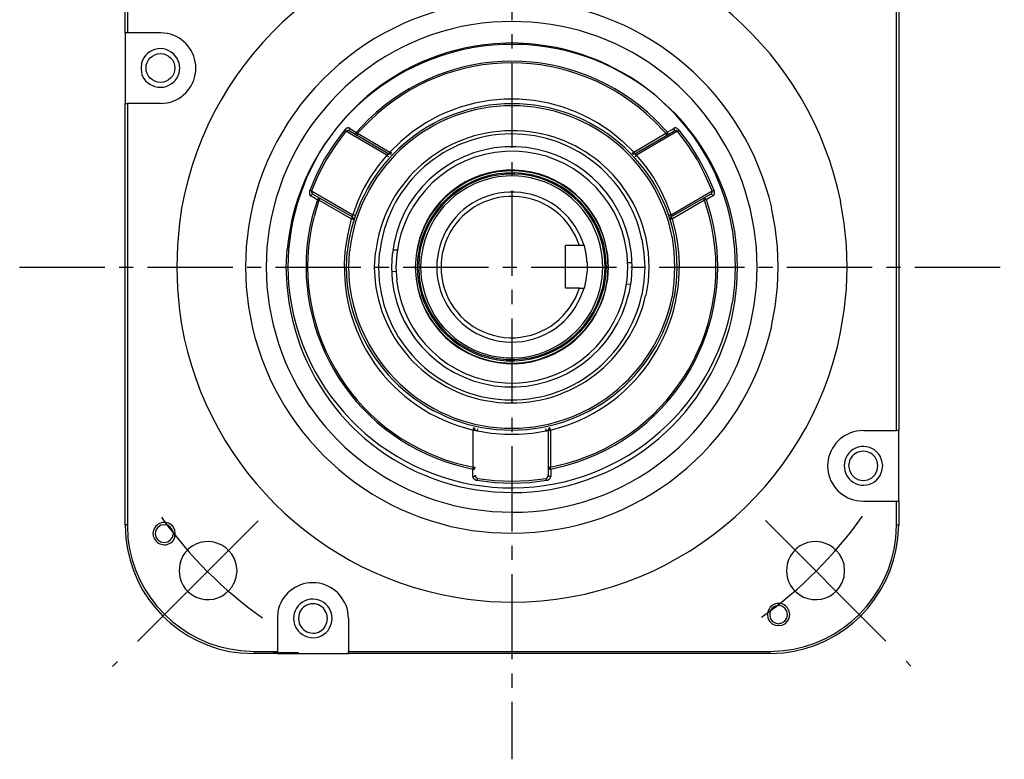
# Model space of a CAD drawing. Header units: millimetres. Extents: x 32137 to 34250, y 9840 to 11020.
# Tile 25 of 50: x 32439 to 32549, y 10283 to 10366. Entities that reach past the tile are written whole.
import ezdxf

# ---------------------------------------------------------------- set-up
doc = ezdxf.new("R2010")
doc.units = ezdxf.units.MM
doc.linetypes.add('CENTER2', pattern=[28.575, 19.05, -3.175, 3.175, -3.175])
doc.layers.add('Center', color=1, linetype='CENTER2')
doc.layers.add('Z_entity', color=7, linetype='Continuous')

msp = doc.modelspace()

# ---------------------------------------------------------------- linework, layer by layer
at = {"layer": 'Center', "ltscale": 0.5}
for p, q in [((32494.25, 10418.32), (32494.25, 10283.32)), ((32439.25, 10338.32), (32549.25, 10338.32))]:
    msp.add_line(p, q, dxfattribs=at)
at = {"layer": 'Center'}
for p, q in [((32465.89, 10309.97), (32449.62, 10293.71)), ((32522.57, 10310), (32538.83, 10293.73))]:
    msp.add_line(p, q, dxfattribs=at)
for centre, start, end in [((32494.21, 10338.28), 215.483, 234.5846), ((32494.25, 10338.32), 305.483, 324.5846)]:
    msp.add_arc(centre, 48.05, start, end, dxfattribs=at)
at = {"layer": 'Z_entity', "color": 7}
for p, q in [((32451.04, 10364.51), (32451.04, 10367.14)), ((32451.3, 10367.14), (32451.3, 10364.51)), ((32537.2, 10320.08), (32537.2, 10367.14)), ((32537.46, 10367.14), (32537.46, 10320.08)), ((32494.25, 10365.78), (32492.09, 10365.7)), ((32496.37, 10365.7), (32494.25, 10365.78)), ((32451.04, 10364.51), (32451.04, 10356.59)), ((32451.3, 10364.51), (32451.04, 10364.51)), ((32454.98, 10364.51), (32451.3, 10364.51)), ((32455.74, 10364.43), (32454.98, 10364.51)), ((32494.25, 10363.37), (32492.26, 10363.28)), ((32496.2, 10363.28), (32494.25, 10363.37)), ((32452.86, 10361.12), (32452.82, 10360.57)), ((32457.06, 10361.12), (32456.84, 10361.63)), ((32457.14, 10360.57), (32457.06, 10361.12)), ((32452.82, 10360.57), (32452.86, 10359.98)), ((32456.84, 10359.47), (32457.06, 10359.98)), ((32457.06, 10359.98), (32457.14, 10360.57)), ((32451.04, 10309.53), (32451.04, 10356.59)), ((32451.04, 10356.59), (32451.3, 10356.59)), ((32454.98, 10356.59), (32451.3, 10356.59)), ((32451.3, 10356.59), (32451.3, 10309.53)), ((32454.98, 10356.59), (32455.74, 10356.68)), ((32478.24, 10354.81), (32476.88, 10353.41)), ((32478.36, 10354.69), (32477.01, 10353.29)), ((32511.45, 10353.29), (32510.09, 10354.69)), ((32511.62, 10353.41), (32510.26, 10354.81)), ((32475.53, 10353.63), (32474.38, 10352.06)), ((32475.69, 10353.5), (32474.55, 10351.93)), ((32475.65, 10353.5), (32475.53, 10353.63)), ((32475.57, 10353.63), (32475.53, 10353.63)), ((32475.61, 10353.67), (32475.57, 10353.67)), ((32475.57, 10353.67), (32475.57, 10353.63)), ((32475.65, 10353.71), (32475.61, 10353.71)), ((32475.61, 10353.71), (32475.61, 10353.67)), ((32475.69, 10353.75), (32475.65, 10353.75)), ((32475.65, 10353.75), (32475.65, 10353.71)), ((32475.69, 10353.5), (32475.65, 10353.5)), ((32475.74, 10353.8), (32475.69, 10353.75)), ((32480.27, 10350.83), (32475.69, 10353.5)), ((32475.74, 10353.5), (32475.69, 10353.5)), ((32475.78, 10353.8), (32475.74, 10353.8)), ((32475.78, 10353.54), (32475.74, 10353.5)), ((32475.91, 10353.84), (32475.78, 10353.84)), ((32475.78, 10353.84), (32475.78, 10353.8)), ((32476.08, 10353.54), (32475.78, 10353.54)), ((32476.03, 10353.88), (32475.91, 10353.88)), ((32475.91, 10353.88), (32475.91, 10353.84)), ((32476.08, 10353.84), (32476.03, 10353.88)), ((32476.12, 10353.84), (32476.03, 10353.71)), ((32476.03, 10353.71), (32476.08, 10353.58)), ((32476.12, 10353.84), (32476.08, 10353.84)), ((32476.08, 10353.58), (32476.16, 10353.5)), ((32476.12, 10353.5), (32476.08, 10353.54)), ((32476.12, 10353.84), (32476.33, 10353.71)), ((32476.16, 10353.5), (32476.12, 10353.5)), ((32476.16, 10353.5), (32480.48, 10351)), ((32476.33, 10353.71), (32476.75, 10353.46)), ((32476.75, 10353.46), (32476.88, 10353.41)), ((32476.88, 10353.41), (32476.8, 10353.29)), ((32476.8, 10353.29), (32476.84, 10353.16)), ((32476.88, 10353.37), (32476.88, 10353.41)), ((32476.92, 10353.37), (32476.88, 10353.37)), ((32476.92, 10353.33), (32476.92, 10353.37)), ((32476.97, 10353.33), (32476.92, 10353.33)), ((32476.97, 10353.29), (32476.97, 10353.33)), ((32477.01, 10353.29), (32476.97, 10353.29)), ((32477.01, 10353.25), (32476.97, 10353.2)), ((32476.97, 10353.2), (32476.97, 10353.16)), ((32477.01, 10353.29), (32480.61, 10351.17)), ((32477.01, 10353.29), (32477.01, 10353.25)), ((32507.85, 10351.17), (32511.45, 10353.29)), ((32507.97, 10351), (32512.34, 10353.5)), ((32512.76, 10353.5), (32508.18, 10350.83)), ((32511.49, 10353.25), (32511.45, 10353.29)), ((32511.45, 10353.29), (32511.49, 10353.29)), ((32511.49, 10353.29), (32511.62, 10353.41)), ((32511.49, 10353.2), (32511.49, 10353.25)), ((32511.53, 10353.16), (32511.49, 10353.2)), ((32511.62, 10353.41), (32511.66, 10353.46)), ((32511.66, 10353.29), (32511.62, 10353.41)), ((32511.66, 10353.46), (32512.08, 10353.67)), ((32511.66, 10353.16), (32511.66, 10353.29)), ((32512.08, 10353.67), (32512.38, 10353.84)), ((32512.34, 10353.5), (32512.42, 10353.58)), ((32512.38, 10353.5), (32512.34, 10353.5)), ((32512.42, 10353.71), (32512.38, 10353.84)), ((32512.42, 10353.84), (32512.38, 10353.84)), ((32512.42, 10353.54), (32512.38, 10353.54)), ((32512.38, 10353.54), (32512.38, 10353.5)), ((32512.55, 10353.88), (32512.42, 10353.88)), ((32512.42, 10353.88), (32512.42, 10353.84)), ((32512.42, 10353.58), (32512.42, 10353.71)), ((32512.67, 10353.54), (32512.42, 10353.54)), ((32512.55, 10353.84), (32512.55, 10353.88)), ((32512.67, 10353.84), (32512.55, 10353.84)), ((32512.67, 10353.8), (32512.67, 10353.84)), ((32512.72, 10353.8), (32512.67, 10353.8)), ((32512.72, 10353.54), (32512.67, 10353.54)), ((32512.76, 10353.75), (32512.72, 10353.8)), ((32512.72, 10353.5), (32512.72, 10353.54)), ((32512.76, 10353.5), (32512.72, 10353.5)), ((32512.8, 10353.75), (32512.76, 10353.75)), ((32513.95, 10351.93), (32512.76, 10353.5)), ((32512.84, 10353.5), (32512.76, 10353.5)), ((32512.8, 10353.71), (32512.8, 10353.75)), ((32512.84, 10353.71), (32512.8, 10353.71)), ((32512.93, 10353.63), (32512.84, 10353.71)), ((32512.89, 10353.54), (32512.84, 10353.54)), ((32512.84, 10353.54), (32512.84, 10353.5)), ((32512.93, 10353.58), (32512.89, 10353.58)), ((32512.89, 10353.58), (32512.89, 10353.54)), ((32512.93, 10353.63), (32512.93, 10353.58)), ((32514.11, 10352.06), (32512.93, 10353.63)), ((32476.84, 10353.16), (32476.88, 10353.08)), ((32476.92, 10353.08), (32476.88, 10353.08)), ((32476.97, 10353.16), (32476.92, 10353.12)), ((32476.92, 10353.12), (32476.92, 10353.08)), ((32481.84, 10352.36), (32480.61, 10351.17)), ((32507.85, 10351.17), (32506.62, 10352.36)), ((32511.53, 10353.08), (32511.53, 10353.16)), ((32511.57, 10353.08), (32511.53, 10353.08)), ((32511.57, 10353.08), (32511.66, 10353.16)), ((32474.38, 10352.06), (32473.32, 10350.41)), ((32474.55, 10351.93), (32473.49, 10350.32)), ((32480.52, 10351), (32480.48, 10351)), ((32480.48, 10351), (32480.65, 10350.96)), ((32480.48, 10351), (32480.48, 10350.96)), ((32480.57, 10351.09), (32480.52, 10351.04)), ((32480.52, 10351.04), (32480.52, 10351)), ((32480.61, 10351.17), (32480.57, 10351.13)), ((32480.57, 10351.13), (32480.57, 10351.09)), ((32480.65, 10351.17), (32480.61, 10351.17)), ((32480.78, 10351.04), (32480.65, 10351.17)), ((32480.65, 10350.96), (32480.78, 10351.04)), ((32507.68, 10351.04), (32507.72, 10351.04)), ((32507.68, 10351.04), (32507.8, 10350.96)), ((32507.72, 10351.04), (32507.72, 10351.09)), ((32507.72, 10351.09), (32507.76, 10351.09)), ((32507.76, 10351.09), (32507.8, 10351.13)), ((32507.8, 10351.13), (32507.8, 10351.17)), ((32507.8, 10351.17), (32507.85, 10351.17)), ((32507.8, 10350.96), (32507.97, 10351)), ((32507.89, 10351.17), (32507.85, 10351.17)), ((32507.89, 10351.13), (32507.89, 10351.17)), ((32507.93, 10351.09), (32507.89, 10351.13)), ((32507.93, 10351), (32507.93, 10351.09)), ((32507.97, 10351), (32507.93, 10351)), ((32507.97, 10350.96), (32507.97, 10351)), ((32514.96, 10350.32), (32513.95, 10351.93)), ((32515.13, 10350.41), (32514.11, 10352.06)), ((32473.32, 10350.41), (32472.43, 10348.67)), ((32473.49, 10350.32), (32472.6, 10348.59)), ((32480.27, 10350.83), (32479.3, 10349.64)), ((32480.31, 10350.83), (32480.27, 10350.83)), ((32480.35, 10350.75), (32480.27, 10350.83)), ((32480.4, 10350.87), (32480.31, 10350.87)), ((32480.31, 10350.87), (32480.31, 10350.83)), ((32480.4, 10350.75), (32480.35, 10350.75)), ((32480.44, 10350.92), (32480.4, 10350.92)), ((32480.4, 10350.92), (32480.4, 10350.87)), ((32480.4, 10350.7), (32480.4, 10350.75)), ((32480.44, 10350.7), (32480.4, 10350.7)), ((32480.48, 10350.96), (32480.44, 10350.96)), ((32480.44, 10350.96), (32480.44, 10350.92)), ((32480.44, 10350.66), (32480.44, 10350.7)), ((32480.48, 10350.66), (32480.44, 10350.66)), ((32508.02, 10350.96), (32507.97, 10350.96)), ((32508.06, 10350.92), (32508.02, 10350.96)), ((32508.06, 10350.7), (32508.02, 10350.7)), ((32508.02, 10350.7), (32508.02, 10350.66)), ((32508.1, 10350.92), (32508.06, 10350.92)), ((32508.1, 10350.75), (32508.06, 10350.7)), ((32508.1, 10350.87), (32508.1, 10350.92)), ((32508.14, 10350.87), (32508.1, 10350.87)), ((32508.18, 10350.83), (32508.1, 10350.75)), ((32508.14, 10350.83), (32508.14, 10350.87)), ((32508.18, 10350.83), (32508.14, 10350.83)), ((32509.16, 10349.64), (32508.18, 10350.83)), ((32515.85, 10348.59), (32514.96, 10350.32)), ((32516.06, 10348.67), (32515.13, 10350.41)), ((32479.3, 10349.64), (32478.41, 10348.37)), ((32510.05, 10348.37), (32509.16, 10349.64)), ((32472.43, 10348.67), (32471.67, 10346.89)), ((32472.6, 10348.59), (32471.84, 10346.85)), ((32478.41, 10348.37), (32477.64, 10347.02)), ((32510.81, 10347.02), (32510.05, 10348.37)), ((32516.61, 10346.85), (32515.85, 10348.59)), ((32516.83, 10346.89), (32516.06, 10348.67)), ((32471.67, 10346.89), (32471.63, 10346.85)), ((32471.63, 10346.85), (32471.63, 10346.43)), ((32471.75, 10346.89), (32471.67, 10346.89)), ((32471.75, 10346.85), (32471.75, 10346.89)), ((32471.84, 10346.85), (32471.75, 10346.85)), ((32471.84, 10346.85), (32476.46, 10344.18)), ((32471.84, 10346.85), (32471.84, 10346.68)), ((32471.84, 10346.68), (32471.88, 10346.68)), ((32471.88, 10346.68), (32471.88, 10346.59)), ((32477.64, 10347.02), (32477.01, 10345.62)), ((32511.49, 10345.62), (32510.81, 10347.02)), ((32512.04, 10344.18), (32516.61, 10346.85)), ((32516.57, 10346.64), (32516.61, 10346.68)), ((32516.57, 10346.55), (32516.57, 10346.64)), ((32516.7, 10346.85), (32516.61, 10346.85)), ((32516.61, 10346.68), (32516.61, 10346.85)), ((32516.74, 10346.89), (32516.7, 10346.85)), ((32516.83, 10346.89), (32516.74, 10346.89)), ((32516.83, 10346.76), (32516.83, 10346.89)), ((32516.87, 10346.76), (32516.83, 10346.76)), ((32516.87, 10346.51), (32516.87, 10346.76)), ((32471.63, 10346.43), (32471.67, 10346.38)), ((32471.67, 10346.38), (32471.67, 10346.34)), ((32471.67, 10346.34), (32471.71, 10346.34)), ((32471.71, 10346.34), (32471.71, 10346.3)), ((32471.71, 10346.3), (32471.75, 10346.3)), ((32471.8, 10346.38), (32471.75, 10346.3)), ((32472.05, 10346.13), (32471.75, 10346.3)), ((32471.92, 10346.47), (32471.8, 10346.38)), ((32471.88, 10346.59), (32471.92, 10346.59)), ((32471.92, 10346.59), (32471.92, 10346.51)), ((32471.92, 10346.51), (32471.97, 10346.51)), ((32472.05, 10346.43), (32471.92, 10346.47)), ((32472.52, 10345.83), (32471.92, 10343.97)), ((32471.97, 10346.51), (32472.05, 10346.43)), ((32476.41, 10343.93), (32472.05, 10346.43)), ((32472.09, 10346.09), (32472.05, 10346.13)), ((32472.26, 10346), (32472.09, 10346.09)), ((32472.69, 10345.79), (32472.14, 10343.93)), ((32472.31, 10345.96), (32472.26, 10346)), ((32472.39, 10345.92), (32472.31, 10345.96)), ((32472.43, 10345.87), (32472.39, 10345.92)), ((32472.52, 10345.83), (32472.43, 10345.87)), ((32472.56, 10345.96), (32472.52, 10345.83)), ((32472.6, 10345.83), (32472.52, 10345.83)), ((32472.69, 10346), (32472.56, 10345.96)), ((32472.64, 10345.79), (32472.6, 10345.83)), ((32472.69, 10345.79), (32472.64, 10345.79)), ((32472.81, 10346), (32472.69, 10346)), ((32472.73, 10345.83), (32472.69, 10345.79)), ((32476.29, 10343.71), (32472.69, 10345.79)), ((32472.81, 10345.96), (32472.73, 10345.87)), ((32472.73, 10345.87), (32472.73, 10345.83)), ((32472.81, 10346), (32472.81, 10345.96)), ((32477.01, 10345.62), (32476.46, 10344.18)), ((32512.04, 10344.18), (32511.49, 10345.62)), ((32516.4, 10346.43), (32512.04, 10343.93)), ((32515.77, 10345.79), (32512.17, 10343.71)), ((32515.64, 10345.96), (32515.64, 10346)), ((32515.77, 10346), (32515.64, 10346)), ((32515.68, 10345.96), (32515.64, 10345.96)), ((32515.68, 10345.92), (32515.68, 10345.96)), ((32515.72, 10345.87), (32515.68, 10345.92)), ((32515.72, 10345.83), (32515.72, 10345.87)), ((32515.77, 10345.79), (32515.72, 10345.83)), ((32515.89, 10345.96), (32515.77, 10346)), ((32516.32, 10343.93), (32515.77, 10345.79)), ((32515.81, 10345.79), (32515.77, 10345.79)), ((32515.85, 10345.83), (32515.81, 10345.79)), ((32515.98, 10345.83), (32515.85, 10345.83)), ((32515.98, 10345.83), (32515.89, 10345.96)), ((32516.06, 10345.92), (32515.98, 10345.83)), ((32516.53, 10343.97), (32515.98, 10345.83)), ((32516.49, 10346.17), (32516.06, 10345.92)), ((32516.53, 10346.47), (32516.4, 10346.43)), ((32516.4, 10346.43), (32516.44, 10346.47)), ((32516.44, 10346.47), (32516.49, 10346.47)), ((32516.49, 10346.47), (32516.49, 10346.51)), ((32516.49, 10346.51), (32516.53, 10346.51)), ((32516.74, 10346.3), (32516.49, 10346.17)), ((32516.53, 10346.51), (32516.53, 10346.55)), ((32516.53, 10346.55), (32516.57, 10346.55)), ((32516.66, 10346.38), (32516.53, 10346.47)), ((32516.74, 10346.3), (32516.66, 10346.38)), ((32516.74, 10346.3), (32516.74, 10346.34)), ((32516.74, 10346.34), (32516.78, 10346.34)), ((32516.78, 10346.34), (32516.78, 10346.38)), ((32516.78, 10346.38), (32516.83, 10346.38)), ((32516.83, 10346.38), (32516.83, 10346.51)), ((32516.83, 10346.51), (32516.87, 10346.51)), ((32531.36, 10343.25), (32530.97, 10345.66)), ((32521.32, 10342.61), (32520.89, 10344.73)), ((32523.65, 10342.78), (32523.26, 10344.94)), ((32476.29, 10343.71), (32475.91, 10342.06)), ((32476.33, 10343.76), (32476.29, 10343.71)), ((32476.33, 10343.71), (32476.29, 10343.71)), ((32476.41, 10343.88), (32476.33, 10343.8)), ((32476.33, 10343.8), (32476.33, 10343.76)), ((32476.37, 10343.67), (32476.33, 10343.71)), ((32476.46, 10343.67), (32476.37, 10343.67)), ((32476.46, 10344.1), (32476.41, 10344.1)), ((32476.41, 10344.1), (32476.41, 10343.93)), ((32476.41, 10343.93), (32476.41, 10343.88)), ((32476.54, 10343.8), (32476.41, 10343.93)), ((32476.5, 10344.18), (32476.46, 10344.18)), ((32476.46, 10344.18), (32476.46, 10344.1)), ((32476.5, 10343.63), (32476.46, 10343.67)), ((32476.54, 10344.14), (32476.5, 10344.18)), ((32476.54, 10343.63), (32476.5, 10343.63)), ((32476.63, 10344.14), (32476.54, 10344.14)), ((32476.54, 10343.63), (32476.54, 10343.8)), ((32476.63, 10344.1), (32476.63, 10344.14)), ((32476.67, 10344.1), (32476.63, 10344.1)), ((32511.83, 10344.1), (32511.79, 10344.1)), ((32511.87, 10344.14), (32511.83, 10344.1)), ((32511.95, 10344.14), (32511.87, 10344.14)), ((32512, 10344.18), (32511.95, 10344.14)), ((32512.04, 10343.93), (32511.95, 10343.8)), ((32511.95, 10343.8), (32511.95, 10343.63)), ((32512, 10343.63), (32511.95, 10343.63)), ((32512.04, 10344.18), (32512, 10344.18)), ((32512.08, 10343.67), (32512, 10343.67)), ((32512, 10343.67), (32512, 10343.63)), ((32512.04, 10343.93), (32512.04, 10344.18)), ((32512.04, 10343.88), (32512.04, 10343.93)), ((32512.08, 10343.88), (32512.04, 10343.88)), ((32512.08, 10343.84), (32512.08, 10343.88)), ((32512.17, 10343.76), (32512.08, 10343.84)), ((32512.12, 10343.71), (32512.08, 10343.67)), ((32512.17, 10343.71), (32512.12, 10343.71)), ((32512.17, 10343.71), (32512.17, 10343.76)), ((32512.59, 10342.06), (32512.17, 10343.71)), ((32518.94, 10342.27), (32518.56, 10344.18)), ((32457.1, 10343.25), (32456.89, 10340.79)), ((32464.81, 10342.78), (32464.55, 10340.58)), ((32467.14, 10342.61), (32466.88, 10340.5)), ((32469.55, 10342.27), (32469.3, 10340.28)), ((32501.36, 10341.81), (32500.77, 10342.82)), ((32501.87, 10341.85), (32501.32, 10342.87)), ((32519.16, 10340.28), (32518.94, 10342.27)), ((32519.37, 10340.33), (32519.16, 10342.27)), ((32521.57, 10340.5), (32521.32, 10342.61)), ((32523.9, 10340.58), (32523.65, 10342.78)), ((32531.61, 10340.79), (32531.36, 10343.25)), ((32501.79, 10340.75), (32501.36, 10341.81)), ((32502.3, 10340.75), (32501.87, 10341.85)), ((32507.13, 10339.77), (32506.87, 10341.22)), ((32507.59, 10339.86), (32507.34, 10341.34)), ((32509.03, 10339.9), (32508.78, 10341.43)), ((32509.5, 10339.94), (32509.24, 10341.55)), ((32512.38, 10340.03), (32512.17, 10341.68)), ((32512.63, 10340.03), (32512.42, 10341.72)), ((32456.89, 10340.79), (32456.8, 10338.33)), ((32464.55, 10340.58), (32464.47, 10338.33)), ((32466.88, 10340.5), (32466.8, 10338.33)), ((32469.09, 10340.33), (32469, 10338.33)), ((32469.3, 10340.28), (32469.21, 10338.33)), ((32475.82, 10340.03), (32475.74, 10338.33)), ((32476.08, 10340.03), (32475.99, 10338.33)), ((32480.95, 10340.24), (32481.41, 10340.24)), ((32486.03, 10340.07), (32485.86, 10338.93)), ((32486.5, 10340.07), (32486.33, 10338.93)), ((32501.79, 10340.75), (32500.22, 10340.75)), ((32500.22, 10335.96), (32500.22, 10340.75)), ((32502.3, 10340.75), (32501.79, 10340.75)), ((32502.3, 10340.75), (32502.3, 10340.62)), ((32502.3, 10340.62), (32502.34, 10340.62)), ((32502.34, 10340.62), (32502.34, 10340.5)), ((32502.34, 10340.5), (32502.38, 10340.45)), ((32502.38, 10340.45), (32502.38, 10340.33)), ((32502.38, 10340.33), (32502.42, 10340.28)), ((32502.42, 10340.28), (32502.42, 10340.11)), ((32502.42, 10340.11), (32502.47, 10340.11)), ((32502.47, 10340.11), (32502.47, 10339.94)), ((32504.33, 10339.56), (32504.12, 10340.79)), ((32504.58, 10339.61), (32504.37, 10340.83)), ((32504.71, 10339.61), (32504.5, 10340.88)), ((32504.97, 10339.65), (32504.71, 10340.92)), ((32504.92, 10339.65), (32504.71, 10340.92)), ((32512.46, 10338.33), (32512.38, 10340.03)), ((32512.72, 10338.33), (32512.63, 10340.03)), ((32519.24, 10338.33), (32519.16, 10340.28)), ((32519.45, 10338.33), (32519.37, 10340.33)), ((32521.66, 10338.33), (32521.57, 10340.5)), ((32523.98, 10338.33), (32523.9, 10340.58)), ((32531.69, 10338.33), (32531.61, 10340.79)), ((32478.96, 10339.94), (32478.87, 10338.33)), ((32479.42, 10339.9), (32479.34, 10338.33)), ((32480.86, 10339.86), (32480.78, 10338.33)), ((32481.37, 10339.77), (32481.29, 10338.33)), ((32483.53, 10339.65), (32483.45, 10338.33)), ((32483.53, 10339.65), (32483.45, 10338.33)), ((32483.74, 10339.61), (32483.66, 10338.33)), ((32483.87, 10339.61), (32483.83, 10338.33)), ((32484.12, 10339.56), (32484.04, 10338.33)), ((32485.86, 10338.93), (32485.86, 10337.74)), ((32486.33, 10338.93), (32486.33, 10337.78)), ((32502.47, 10339.94), (32502.51, 10339.86)), ((32502.51, 10339.86), (32502.51, 10339.69)), ((32502.51, 10339.69), (32502.55, 10339.65)), ((32502.55, 10339.65), (32502.55, 10339.39)), ((32502.55, 10339.39), (32502.59, 10339.35)), ((32502.59, 10339.35), (32502.59, 10338.93)), ((32502.59, 10338.93), (32502.64, 10338.93)), ((32502.64, 10338.93), (32502.64, 10338.67)), ((32504.41, 10338.33), (32504.33, 10339.56)), ((32504.67, 10338.33), (32504.58, 10339.61)), ((32504.8, 10338.33), (32504.71, 10339.61)), ((32505.01, 10338.33), (32504.92, 10339.65)), ((32505.05, 10338.33), (32504.97, 10339.65)), ((32507.21, 10338.33), (32507.13, 10339.77)), ((32507.68, 10338.33), (32507.59, 10339.86)), ((32509.12, 10338.33), (32509.03, 10339.9)), ((32509.58, 10338.33), (32509.5, 10339.94)), ((32456.8, 10338.33), (32456.89, 10335.88)), ((32464.47, 10338.33), (32464.55, 10336.13)), ((32466.8, 10338.33), (32466.88, 10336.17)), ((32469, 10338.33), (32469.09, 10336.34)), ((32469.21, 10338.33), (32469.3, 10336.39)), ((32475.74, 10338.33), (32475.82, 10336.64)), ((32475.99, 10338.33), (32476.08, 10336.64)), ((32478.87, 10338.33), (32478.96, 10336.73)), ((32479.34, 10338.33), (32479.42, 10336.77)), ((32480.78, 10338.33), (32480.86, 10336.85)), ((32480.82, 10337.87), (32481.29, 10337.83)), ((32481.29, 10338.33), (32481.37, 10336.89)), ((32483.45, 10338.33), (32483.53, 10337.02)), ((32483.45, 10338.33), (32483.53, 10337.02)), ((32483.66, 10338.33), (32483.74, 10337.06)), ((32483.83, 10338.33), (32483.87, 10337.11)), ((32484.04, 10338.33), (32484.12, 10337.11)), ((32502.64, 10337.91), (32502.59, 10337.49)), ((32502.64, 10338.67), (32502.64, 10338.12)), ((32502.64, 10338.12), (32502.64, 10337.91)), ((32504.33, 10337.11), (32504.41, 10338.33)), ((32504.58, 10337.11), (32504.67, 10338.33)), ((32504.71, 10337.06), (32504.8, 10338.33)), ((32504.92, 10337.02), (32505.01, 10338.33)), ((32504.97, 10337.02), (32505.05, 10338.33)), ((32507.13, 10336.89), (32507.21, 10338.33)), ((32507.17, 10338.84), (32507.68, 10338.84)), ((32507.59, 10336.85), (32507.68, 10338.33)), ((32509.03, 10336.77), (32509.12, 10338.33)), ((32509.5, 10336.73), (32509.58, 10338.33)), ((32512.38, 10336.64), (32512.46, 10338.33)), ((32512.63, 10336.64), (32512.72, 10338.33)), ((32519.16, 10336.39), (32519.24, 10338.33)), ((32519.37, 10336.34), (32519.45, 10338.33)), ((32521.57, 10336.17), (32521.66, 10338.33)), ((32523.9, 10336.13), (32523.98, 10338.33)), ((32531.61, 10335.88), (32531.69, 10338.33)), ((32502.51, 10336.81), (32502.47, 10336.73)), ((32502.47, 10336.73), (32502.47, 10336.6)), ((32502.55, 10337.06), (32502.51, 10337.02)), ((32502.51, 10337.02), (32502.51, 10336.81)), ((32502.59, 10337.36), (32502.55, 10337.28)), ((32502.55, 10337.28), (32502.55, 10337.06)), ((32502.59, 10337.49), (32502.59, 10337.36)), ((32504.12, 10335.92), (32504.33, 10337.11)), ((32504.37, 10335.84), (32504.58, 10337.11)), ((32504.5, 10335.84), (32504.71, 10337.06)), ((32504.71, 10335.75), (32504.97, 10337.02)), ((32504.71, 10335.75), (32504.92, 10337.02)), ((32506.87, 10335.45), (32507.13, 10336.89)), ((32507.34, 10335.37), (32507.59, 10336.85)), ((32508.78, 10335.24), (32509.03, 10336.77)), ((32509.24, 10335.16), (32509.5, 10336.73)), ((32456.89, 10335.88), (32457.1, 10333.46)), ((32464.55, 10336.13), (32464.81, 10333.89)), ((32466.88, 10336.17), (32467.14, 10334.06)), ((32469.09, 10336.34), (32469.34, 10334.4)), ((32501.79, 10335.96), (32500.22, 10335.96)), ((32501.36, 10334.86), (32501.79, 10335.96)), ((32501.79, 10335.96), (32502.3, 10335.96)), ((32501.87, 10334.86), (32502.3, 10335.96)), ((32502.34, 10336.05), (32502.3, 10336.05)), ((32502.3, 10336.05), (32502.3, 10335.96)), ((32502.38, 10336.22), (32502.34, 10336.17)), ((32502.34, 10336.17), (32502.34, 10336.05)), ((32502.42, 10336.39), (32502.38, 10336.39)), ((32502.38, 10336.39), (32502.38, 10336.22)), ((32502.47, 10336.6), (32502.42, 10336.56)), ((32502.42, 10336.56), (32502.42, 10336.39)), ((32507.04, 10336.47), (32507.55, 10336.43)), ((32512.17, 10334.99), (32512.38, 10336.64)), ((32512.42, 10334.95), (32512.63, 10336.64)), ((32518.94, 10334.44), (32519.16, 10336.39)), ((32519.16, 10334.4), (32519.37, 10336.34)), ((32521.32, 10334.06), (32521.57, 10336.17)), ((32523.65, 10333.89), (32523.9, 10336.13)), ((32531.36, 10333.46), (32531.61, 10335.88)), ((32500.77, 10333.89), (32501.36, 10334.86)), ((32501.32, 10333.8), (32501.87, 10334.86)), ((32518.77, 10332.45), (32519.16, 10334.4)), ((32520.89, 10331.94), (32521.32, 10334.06)), ((32523.26, 10331.73), (32523.65, 10333.89)), ((32530.97, 10331.05), (32531.36, 10333.46)), ((32488.28, 10320.59), (32489.93, 10320.12)), ((32489.97, 10320.29), (32489.93, 10320.25)), ((32489.93, 10320.25), (32489.93, 10320.12)), ((32489.97, 10320.37), (32489.97, 10320.29)), ((32490.1, 10320.29), (32489.97, 10320.37)), ((32490.14, 10320.12), (32490.1, 10320.29)), ((32490.44, 10320.16), (32490.44, 10320.25)), ((32498.02, 10320.2), (32498.02, 10320.25)), ((32498.06, 10320.2), (32498.02, 10320.2)), ((32498.06, 10320.04), (32498.06, 10320.2)), ((32498.36, 10320.29), (32498.31, 10320.12)), ((32498.48, 10320.37), (32498.36, 10320.29)), ((32498.48, 10320.33), (32498.48, 10320.37)), ((32498.53, 10320.33), (32498.48, 10320.33)), ((32498.53, 10320.16), (32498.53, 10320.33)), ((32498.57, 10320.12), (32500.18, 10320.59)), ((32489.93, 10315.97), (32489.93, 10320.12)), ((32489.93, 10320.12), (32490.14, 10320.12)), ((32490.14, 10320.12), (32490.22, 10320.12)), ((32490.22, 10320.12), (32490.22, 10320.08)), ((32490.22, 10320.08), (32490.31, 10320.08)), ((32490.31, 10320.08), (32490.31, 10320.04)), ((32490.31, 10320.04), (32490.39, 10320.04)), ((32490.39, 10320.12), (32490.44, 10320.16)), ((32490.39, 10320.04), (32490.39, 10320.12)), ((32490.39, 10320.04), (32491.92, 10319.78)), ((32491.92, 10319.78), (32493.44, 10319.65)), ((32493.44, 10319.65), (32495.01, 10319.65)), ((32495.01, 10319.65), (32496.54, 10319.78)), ((32496.54, 10319.78), (32498.06, 10320.04)), ((32498.06, 10320.04), (32498.15, 10320.04)), ((32498.15, 10320.04), (32498.19, 10320.08)), ((32498.19, 10320.08), (32498.27, 10320.08)), ((32498.27, 10320.08), (32498.27, 10320.12)), ((32498.27, 10320.12), (32498.31, 10320.12)), ((32498.31, 10320.12), (32498.57, 10320.12)), ((32498.31, 10320.12), (32498.31, 10315.08)), ((32498.57, 10320.12), (32498.53, 10320.16)), ((32498.57, 10320.12), (32498.57, 10315.97)), ((32533.52, 10320.08), (32532.75, 10319.99)), ((32533.52, 10320.08), (32537.2, 10320.08)), ((32537.46, 10320.08), (32537.2, 10320.08)), ((32537.46, 10312.16), (32537.46, 10320.08)), ((32535.04, 10316.65), (32534.83, 10317.07)), ((32535.59, 10316.69), (32535.38, 10317.2)), ((32487.98, 10316.22), (32489.89, 10315.76)), ((32488.02, 10316.43), (32489.93, 10315.97)), ((32489.93, 10315.93), (32489.89, 10315.93)), ((32489.89, 10315.93), (32489.89, 10315.76)), ((32489.93, 10315.97), (32489.93, 10315.93)), ((32489.93, 10315.97), (32490.14, 10315.97)), ((32490.01, 10315.76), (32490.1, 10315.84)), ((32490.1, 10315.84), (32490.14, 10315.97)), ((32498.31, 10315.97), (32498.57, 10315.97)), ((32498.31, 10315.97), (32498.36, 10315.84)), ((32498.36, 10315.84), (32498.48, 10315.76)), ((32498.57, 10315.97), (32500.43, 10316.43)), ((32498.57, 10315.8), (32498.57, 10315.97)), ((32498.61, 10315.76), (32500.52, 10316.22)), ((32531.44, 10316.69), (32531.36, 10316.14)), ((32531.36, 10316.14), (32531.44, 10315.55)), ((32531.95, 10316.65), (32531.86, 10316.14)), ((32531.86, 10316.14), (32531.95, 10315.63)), ((32535.13, 10316.14), (32535.04, 10316.65)), ((32535.04, 10315.63), (32535.13, 10316.14)), ((32535.68, 10316.14), (32535.59, 10316.69)), ((32535.59, 10315.55), (32535.68, 10316.14)), ((32489.89, 10315.76), (32490.01, 10315.76)), ((32489.89, 10315.63), (32489.89, 10315.76)), ((32489.89, 10315.12), (32489.89, 10315.63)), ((32489.89, 10314.91), (32489.89, 10315.12)), ((32489.89, 10314.91), (32490.01, 10314.91)), ((32489.89, 10314.91), (32489.89, 10314.78)), ((32489.89, 10314.78), (32489.93, 10314.78)), ((32489.93, 10314.78), (32489.93, 10314.74)), ((32489.93, 10314.74), (32490.01, 10314.66)), ((32490.01, 10314.91), (32490.1, 10314.95)), ((32490.1, 10314.95), (32490.14, 10315.08)), ((32490.14, 10315.08), (32490.14, 10315.04)), ((32490.14, 10315.04), (32490.18, 10315.04)), ((32490.18, 10315.04), (32490.18, 10314.91)), ((32490.18, 10314.91), (32490.22, 10314.87)), ((32490.22, 10314.87), (32490.22, 10314.82)), ((32490.22, 10314.82), (32490.27, 10314.82)), ((32490.27, 10314.82), (32490.27, 10314.78)), ((32490.27, 10314.78), (32490.31, 10314.78)), ((32490.31, 10314.78), (32490.31, 10314.74)), ((32490.31, 10314.74), (32490.39, 10314.74)), ((32490.39, 10314.74), (32490.39, 10314.7)), ((32498.1, 10314.7), (32498.1, 10314.74)), ((32498.1, 10314.74), (32498.15, 10314.74)), ((32498.15, 10314.74), (32498.15, 10314.78)), ((32498.15, 10314.78), (32498.19, 10314.78)), ((32498.19, 10314.78), (32498.23, 10314.82)), ((32498.23, 10314.82), (32498.23, 10314.87)), ((32498.23, 10314.87), (32498.27, 10314.87)), ((32498.27, 10314.95), (32498.31, 10314.99)), ((32498.27, 10314.87), (32498.27, 10314.95)), ((32498.31, 10314.99), (32498.31, 10315.08)), ((32498.31, 10315.08), (32498.36, 10314.95)), ((32498.36, 10314.95), (32498.48, 10314.91)), ((32498.48, 10315.76), (32498.61, 10315.76)), ((32498.48, 10314.91), (32498.61, 10314.91)), ((32498.53, 10314.74), (32498.57, 10314.78)), ((32498.53, 10314.7), (32498.53, 10314.74)), ((32498.61, 10315.8), (32498.57, 10315.8)), ((32498.57, 10314.87), (32498.61, 10314.91)), ((32498.57, 10314.78), (32498.57, 10314.87)), ((32498.61, 10315.76), (32498.61, 10315.8)), ((32498.61, 10315.76), (32498.61, 10315.67)), ((32498.61, 10315.67), (32498.61, 10315.25)), ((32498.61, 10315.25), (32498.61, 10314.91)), ((32531.95, 10315.63), (32532.2, 10315.16)), ((32532.2, 10315.16), (32532.54, 10314.78)), ((32532.54, 10314.78), (32533.01, 10314.57)), ((32534.02, 10314.57), (32534.45, 10314.78)), ((32534.45, 10314.78), (32534.83, 10315.16)), ((32534.83, 10315.16), (32535.04, 10315.63)), ((32535.38, 10315.04), (32535.59, 10315.55)), ((32490.01, 10314.66), (32490.05, 10314.66)), ((32490.05, 10314.66), (32490.05, 10314.61)), ((32490.05, 10314.61), (32490.1, 10314.61)), ((32490.1, 10314.61), (32490.14, 10314.57)), ((32490.14, 10314.57), (32490.22, 10314.57)), ((32490.22, 10314.57), (32490.22, 10314.53)), ((32490.22, 10314.53), (32490.35, 10314.53)), ((32490.35, 10314.57), (32490.39, 10314.61)), ((32490.35, 10314.53), (32490.35, 10314.57)), ((32490.35, 10314.53), (32492.3, 10314.27)), ((32490.39, 10314.7), (32492.3, 10314.49)), ((32490.39, 10314.61), (32490.39, 10314.7)), ((32492.3, 10314.49), (32494.25, 10314.4)), ((32492.3, 10314.27), (32494.25, 10314.19)), ((32494.25, 10314.4), (32496.15, 10314.49)), ((32494.25, 10314.19), (32496.2, 10314.27)), ((32496.15, 10314.49), (32498.06, 10314.7)), ((32496.2, 10314.27), (32498.1, 10314.53)), ((32498.1, 10314.66), (32498.06, 10314.7)), ((32498.06, 10314.7), (32498.1, 10314.7)), ((32498.1, 10314.53), (32498.1, 10314.66)), ((32498.1, 10314.53), (32498.23, 10314.53)), ((32498.23, 10314.53), (32498.27, 10314.57)), ((32498.27, 10314.57), (32498.36, 10314.57)), ((32498.36, 10314.57), (32498.36, 10314.61)), ((32498.36, 10314.61), (32498.4, 10314.61)), ((32498.4, 10314.61), (32498.44, 10314.66)), ((32498.44, 10314.66), (32498.48, 10314.66)), ((32498.48, 10314.66), (32498.48, 10314.7)), ((32498.48, 10314.7), (32498.53, 10314.7)), ((32533.01, 10314.57), (32533.52, 10314.49)), ((32533.52, 10314.49), (32534.02, 10314.57)), ((32490.31, 10313.43), (32492.26, 10313.22)), ((32492.26, 10313.22), (32494.25, 10313.13)), ((32532.75, 10312.24), (32533.52, 10312.16)), ((32533.52, 10312.16), (32537.2, 10312.16)), ((32537.2, 10312.16), (32537.46, 10312.16)), ((32537.2, 10309.53), (32537.2, 10312.16)), ((32537.46, 10312.16), (32537.46, 10309.53)), ((32489.93, 10311.27), (32492.09, 10311.01)), ((32492.09, 10311.01), (32494.25, 10310.93)), ((32451.04, 10309.53), (32451.13, 10308.05)), ((32451.3, 10309.53), (32451.04, 10309.53)), ((32451.3, 10309.53), (32451.34, 10308.05)), ((32454.68, 10309.23), (32454.47, 10308.94)), ((32455.02, 10309.49), (32454.68, 10309.23)), ((32455.4, 10309.53), (32455.02, 10309.49)), ((32455.79, 10309.49), (32455.4, 10309.53)), ((32456.12, 10309.23), (32455.79, 10309.49)), ((32456.34, 10308.94), (32456.12, 10309.23)), ((32456.59, 10308.94), (32456.42, 10309.28)), ((32537.12, 10308.05), (32537.2, 10309.53)), ((32537.2, 10309.53), (32537.46, 10309.53)), ((32537.37, 10308.05), (32537.46, 10309.53)), ((32454.22, 10308.94), (32454.13, 10308.56)), ((32454.13, 10308.56), (32454.22, 10308.13)), ((32454.47, 10308.94), (32454.39, 10308.56)), ((32454.39, 10308.56), (32454.47, 10308.13)), ((32454.47, 10308.13), (32454.68, 10307.84)), ((32456.12, 10307.84), (32456.34, 10308.13)), ((32456.42, 10308.56), (32456.34, 10308.94)), ((32456.34, 10308.13), (32456.42, 10308.56)), ((32456.42, 10307.79), (32456.59, 10308.13)), ((32456.63, 10308.56), (32456.59, 10308.94)), ((32456.59, 10308.13), (32456.63, 10308.56)), ((32489.8, 10308.89), (32492, 10308.68)), ((32492, 10308.68), (32494.25, 10308.6)), ((32454.68, 10307.84), (32455.02, 10307.62)), ((32455.02, 10307.62), (32455.4, 10307.54)), ((32455.4, 10307.54), (32455.79, 10307.62)), ((32455.79, 10307.62), (32456.12, 10307.84)), ((32457.14, 10305.12), (32457.06, 10304.4)), ((32463.45, 10305.12), (32463.2, 10305.8)), ((32463.54, 10304.4), (32463.45, 10305.12)), ((32525, 10305.12), (32524.92, 10304.4)), ((32531.36, 10305.12), (32531.1, 10305.8)), ((32531.4, 10304.4), (32531.36, 10305.12)), ((32457.06, 10304.4), (32457.14, 10303.68)), ((32463.45, 10303.68), (32463.54, 10304.4)), ((32524.92, 10304.4), (32525, 10303.68)), ((32531.36, 10303.68), (32531.4, 10304.4)), ((32463.2, 10303.01), (32463.45, 10303.68)), ((32531.1, 10303.01), (32531.36, 10303.68)), ((32489.33, 10301.23), (32491.79, 10300.97)), ((32491.79, 10300.97), (32494.25, 10300.89)), ((32523.65, 10300.42), (32523.31, 10300.21)), ((32524.03, 10300.51), (32523.65, 10300.42)), ((32524.41, 10300.42), (32524.03, 10300.51)), ((32524.75, 10300.21), (32524.41, 10300.42)), ((32468.11, 10299.83), (32468.07, 10299.07)), ((32469.93, 10299.62), (32469.85, 10299.07)), ((32470.48, 10299.58), (32470.4, 10299.07)), ((32473.58, 10299.58), (32473.32, 10300.04)), ((32473.66, 10299.07), (32473.58, 10299.58)), ((32474.08, 10299.62), (32473.87, 10300.17)), ((32474.17, 10299.07), (32474.08, 10299.62)), ((32475.99, 10299.07), (32475.91, 10299.83)), ((32522.84, 10299.87), (32522.8, 10299.49)), ((32522.8, 10299.49), (32522.84, 10299.11)), ((32523.1, 10299.87), (32523.05, 10299.49)), ((32523.05, 10299.49), (32523.1, 10299.11)), ((32523.31, 10300.21), (32523.1, 10299.87)), ((32524.96, 10299.87), (32524.75, 10300.21)), ((32525.04, 10299.49), (32524.96, 10299.87)), ((32524.96, 10299.11), (32525.04, 10299.49)), ((32525.21, 10299.87), (32525.04, 10300.25)), ((32525.3, 10299.49), (32525.21, 10299.87)), ((32525.21, 10299.11), (32525.3, 10299.49)), ((32468.07, 10299.07), (32468.07, 10295.38)), ((32469.85, 10299.07), (32469.93, 10298.52)), ((32470.4, 10299.07), (32470.48, 10298.56)), ((32473.32, 10298.09), (32473.58, 10298.56)), ((32473.58, 10298.56), (32473.66, 10299.07)), ((32473.87, 10298.01), (32474.08, 10298.52)), ((32474.08, 10298.52), (32474.17, 10299.07)), ((32475.99, 10299.07), (32475.99, 10295.38)), ((32522.84, 10299.11), (32523.01, 10298.77)), ((32523.01, 10298.77), (32523.31, 10298.47)), ((32523.1, 10299.11), (32523.31, 10298.77)), ((32523.31, 10298.77), (32523.65, 10298.56)), ((32523.31, 10298.47), (32523.65, 10298.3)), ((32523.65, 10298.56), (32524.03, 10298.47)), ((32523.65, 10298.3), (32524.03, 10298.26)), ((32524.03, 10298.47), (32524.41, 10298.56)), ((32524.03, 10298.26), (32524.41, 10298.3)), ((32524.41, 10298.56), (32524.75, 10298.77)), ((32524.41, 10298.3), (32524.79, 10298.47)), ((32524.75, 10298.77), (32524.96, 10299.11)), ((32524.79, 10298.47), (32525.04, 10298.77)), ((32525.04, 10298.77), (32525.21, 10299.11)), ((32463.92, 10295.21), (32465.44, 10295.13)), ((32463.96, 10295.47), (32465.44, 10295.38)), ((32465.44, 10295.38), (32465.44, 10295.13)), ((32465.44, 10295.38), (32468.07, 10295.38)), ((32468.07, 10295.13), (32465.44, 10295.13)), ((32467.58, 10295.26), (32470.4, 10295.25)), ((32468.07, 10295.38), (32468.07, 10295.13)), ((32468.07, 10295.13), (32475.99, 10295.13)), ((32475.99, 10295.13), (32475.99, 10295.38)), ((32475.99, 10295.38), (32523.05, 10295.38)), ((32523.05, 10295.13), (32475.99, 10295.13)), ((32523.05, 10295.38), (32524.54, 10295.47)), ((32523.05, 10295.38), (32523.05, 10295.13)), ((32523.05, 10295.13), (32524.54, 10295.21))]:
    msp.add_line(p, q, dxfattribs=at)
msp.add_circle((32454.98, 10360.58), 1.61, dxfattribs=at)
for centre, radius, start, end in [((32494.19, 10338.36), 37.42, 93.6823, 172.4857), ((32494.08, 10338.12), 37.66, 11.5547, 86.07), ((32494.28, 10338.31), 29.81, 94.3757, 171.3717), ((32494.19, 10338.28), 29.83, 12.9021, 85.6456), ((32494.34, 10338.25), 27.55, 94.689, 170.8788), ((32494.43, 10338.61), 27.16, 13.0134, 85.9067), ((32454.97, 10360.56), 3.96, 281.3125, 78.6532), ((32494.28, 10337.97), 25.25, 9.811, 174.6618), ((32494.3, 10338.31), 25.06, 94.6733, 170.8972), ((32494.14, 10338.23), 25.13, 13.6948, 85.3154), ((32454.95, 10360.57), 2.17, 29.4265, 165.0659), ((32494.25, 10338.4), 22.93, 45.7073, 134.2929), ((32494.22, 10338.42), 22.72, 45.7149, 134.2767), ((32454.96, 10360.61), 2.19, 196.7318, 328.8673), ((32494.27, 10338.06), 18.52, 11.4017, 173.9166), ((32494.22, 10338.52), 18.58, 48.1505, 131.8289), ((32494.26, 10338.1), 18.26, 11.3246, 173.9337), ((32494.26, 10338.22), 15.35, 12.5536, 173.5649), ((32494.24, 10338.35), 14.86, 11.9492, 174.0171), ((32494.24, 10338.34), 13.44, 12.9167, 173.5104), ((32494.25, 10338.34), 12.94, 12.8371, 173.6455), ((32494.24, 10338.4), 10.77, 13.5309, 173.3495), ((32494.25, 10338.3), 10.78, 14.0838, 172.8087), ((32494.25, 10338.28), 10.57, 14.22, 172.8141), ((32494.25, 10338.29), 10.44, 14.0889, 172.7913), ((32494.24, 10338.35), 10.17, 13.8843, 173.167), ((32494.25, 10338.32), 8.4, 32.7492, 167.9862), ((32494.25, 10338.29), 7.94, 34.8032, 167.0651), ((32494.32, 10338.41), 23.07, 166.0646, 254.0576), ((32494.19, 10338.33), 22.76, 165.77, 254.2557), ((32494.38, 10338.27), 22.66, 285.487, 14.4608), ((32494.24, 10338.34), 22.99, 285.8555, 14.1656), ((32494.16, 10338.27), 18.64, 168.2726, 251.5928), ((32494.14, 10338.4), 18.81, 288.7353, 11.2268), ((32494.2, 10338.49), 15.35, 186.6063, 347.5033), ((32494.21, 10338.35), 14.87, 186.1256, 347.943), ((32494.21, 10338.37), 13.44, 186.4754, 347.1329), ((32494.23, 10338.3), 12.94, 186.2214, 347.3282), ((32494.23, 10338.38), 10.78, 187.227, 345.9307), ((32494.23, 10338.3), 10.77, 186.814, 346.3329), ((32494.22, 10338.4), 10.56, 187.2621, 345.9912), ((32494.23, 10338.43), 10.44, 187.2608, 345.6778), ((32494.22, 10338.34), 10.17, 186.9777, 346.2521), ((32494.24, 10338.34), 8.4, 184.1064, 327.3241), ((32494.22, 10338.34), 7.91, 184.0442, 325.7772), ((32494.22, 10338.68), 25.03, 185.2472, 350.2724), ((32494.23, 10338.63), 18.52, 186.1624, 348.5532), ((32494.23, 10338.58), 18.26, 186.1008, 348.6738), ((32494.28, 10338.41), 37.51, 187.5812, 262.4234), ((32494.26, 10338.34), 29.78, 188.6073, 261.3966), ((32494.19, 10338.31), 27.38, 188.9416, 261.0459), ((32494.17, 10338.26), 25.13, 188.8396, 261.1525), ((32494.3, 10338.3), 25.17, 269.8855, 346.5498), ((32494.38, 10338.17), 27.24, 269.7215, 346.7787), ((32494.36, 10338.23), 29.63, 269.7817, 347.3212), ((32494.21, 10338.37), 37.48, 270.0511, 348.7377), ((32533.47, 10316.11), 3.95, 100.4014, 259.5663), ((32533.51, 10316.15), 2.14, 29.2305, 165.4453), ((32533.49, 10316.09), 1.66, 36.2664, 160.2199), ((32533.52, 10316.1), 2.15, 194.9364, 330.3405), ((32455.41, 10308.55), 1.25, 35.715, 161.8157), ((32455.43, 10308.59), 1.29, 200.5903, 321.3049), ((32465.36, 10309.43), 14.3, 185.5372, 264.1952), ((32465.44, 10309.57), 14.18, 186.1752, 264.0174), ((32460.28, 10304.42), 3.23, 25.2665, 167.3905), ((32523.07, 10309.52), 14.13, 275.9337, 353.9939), ((32522.98, 10309.59), 14.47, 276.1697, 353.8641), ((32528.16, 10304.39), 3.26, 25.6296, 166.9152), ((32460.28, 10304.38), 3.22, 192.5431, 334.7344), ((32472, 10299.07), 3.98, 11.0582, 168.9151), ((32528.17, 10304.41), 3.25, 192.8839, 334.4574), ((32472.02, 10299.06), 2.16, 30.8151, 165.0457), ((32472.02, 10299.11), 1.6, 35.3818, 163.2273), ((32524.05, 10299.5), 1.24, 37.1115, 163.0745), ((32472.01, 10299.06), 2.15, 194.6949, 330.5505), ((32472.03, 10299.04), 1.62, 197.1069, 323.8653)]:
    msp.add_arc(centre, radius, start, end, dxfattribs=at)

doc.saveas('drawing.dxf')
